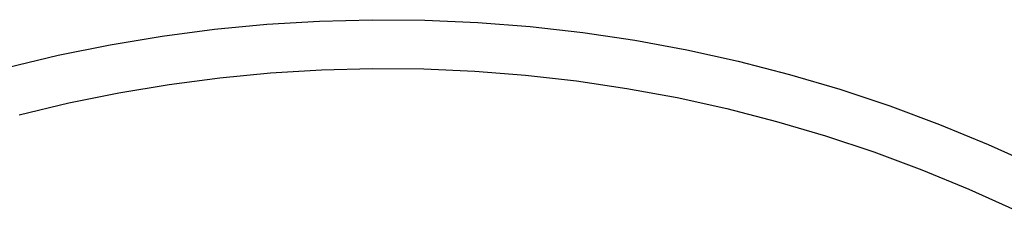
# Model space of a CAD drawing. Header units: millimetres. Extents: x 2619 to 3190, y 0 to 1912.
# Tile 12 of 15: x 3035 to 3116, y 234 to 250. Entities that reach past the tile are written whole.
import ezdxf

# ---------------------------------------------------------------- set-up
doc = ezdxf.new("R2010")
doc.units = ezdxf.units.MM
doc.layers.add('Make2D$Hidden$Curves', color=7, linetype='Continuous', true_color=0xe6e6e6)
doc.layers.add('Make2D$Visible$Curves', color=7, linetype='Continuous', true_color=0x000000)

msp = doc.modelspace()

# ---------------------------------------------------------------- linework, layer by layer
at = {"layer": 'Make2D$Hidden$Curves'}
for p, q in [((3051.272, 245.201), (3055.453, 245.601)), ((3055.453, 245.601), (3059.645, 245.856)), ((3059.645, 245.856), (3063.843, 245.966)), ((3063.843, 245.966), (3068.042, 245.929)), ((3068.042, 245.929), (3072.238, 245.747)), ((3072.238, 245.747), (3076.425, 245.419)), ((3076.425, 245.419), (3080.598, 244.947)), ((3042.966, 243.967), (3047.108, 244.656)), ((3047.108, 244.656), (3051.272, 245.201)), ((3080.598, 244.947), (3084.752, 244.329)), ((3038.849, 243.134), (3042.966, 243.967)), ((3084.752, 244.329), (3088.882, 243.568)), ((3034.764, 242.159), (3038.849, 243.134)), ((3088.882, 243.568), (3092.983, 242.664)), ((3092.983, 242.664), (3097.05, 241.618)), ((3097.05, 241.618), (3101.079, 240.432)), ((3101.079, 240.432), (3105.064, 239.106)), ((3105.064, 239.106), (3109.001, 237.643)), ((3109.001, 237.643), (3112.884, 236.045)), ((3112.884, 236.045), (3116.71, 234.312))]:
    msp.add_line(p, q, dxfattribs=at)
at = {"layer": 'Make2D$Visible$Curves'}
for p, q in [((3050.822, 249.176), (3055.141, 249.589)), ((3055.141, 249.589), (3059.471, 249.853)), ((3059.471, 249.853), (3063.808, 249.965)), ((3063.808, 249.965), (3068.147, 249.928)), ((3068.147, 249.928), (3072.481, 249.74)), ((3072.481, 249.74), (3076.806, 249.401)), ((3046.52, 248.612), (3050.822, 249.176)), ((3076.806, 249.401), (3081.117, 248.913)), ((3081.117, 248.913), (3085.408, 248.275)), ((3037.988, 247.04), (3042.241, 247.9)), ((3042.241, 247.9), (3046.52, 248.612)), ((3085.408, 248.275), (3089.675, 247.489)), ((3033.768, 246.033), (3037.988, 247.04)), ((3089.675, 247.489), (3093.912, 246.555)), ((3093.912, 246.555), (3098.114, 245.474)), ((3098.114, 245.474), (3102.275, 244.249)), ((3102.275, 244.249), (3106.392, 242.879)), ((3106.392, 242.879), (3110.459, 241.368)), ((3110.459, 241.368), (3114.471, 239.717)), ((3114.471, 239.717), (3118.423, 237.927))]:
    msp.add_line(p, q, dxfattribs=at)

doc.saveas('drawing.dxf')
